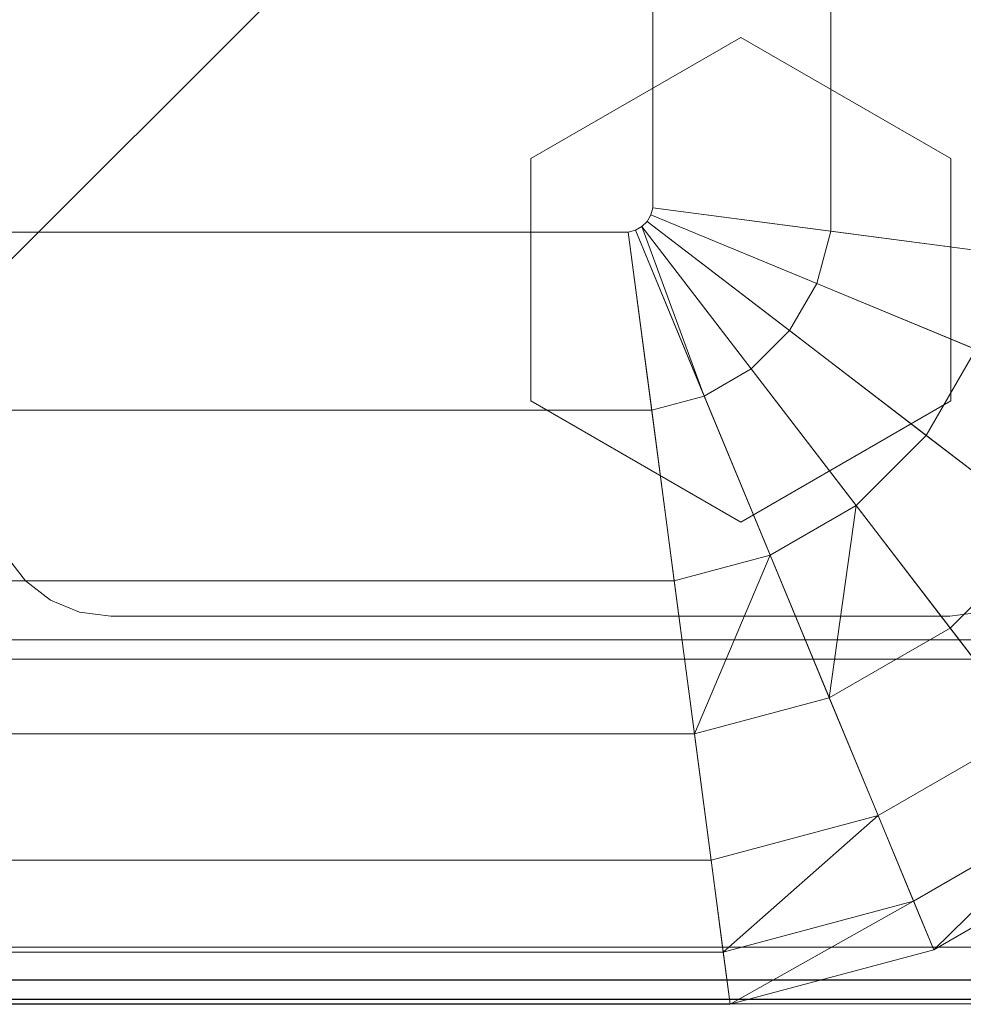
# Model space of a CAD drawing. Header units: inches. Extents: x 813 to 1305, y 19 to 194.
# Tile 7 of 256: x 1143.41 to 1145.38, y 19.72 to 21.77. Entities that reach past the tile are written whole.
import ezdxf

# ---------------------------------------------------------------- set-up
doc = ezdxf.new("R2010")
doc.units = ezdxf.units.IN
doc.header["$MEASUREMENT"] = 0
for name, color, linetype, true_color in [('CET color Grey59', 7, 'Continuous', 0x959796), ('CET color Grey77', 7, 'Continuous', 0xc4c4c4), ('CET color Grey80', 7, 'Continuous', 0xcbcdcc), ('CET color NavajoWhite4', 7, 'Continuous', 0x81775f)]:
    doc.layers.add(name, color=color, linetype=linetype, true_color=true_color)
doc.layers.add('CET Default', color=7, linetype='Continuous')

# ---------------------------------------------------------------- blocks, each defined once
blk = doc.blocks.new('*C178')
at = {"layer": 'CET color Grey77', "linetype": 'Continuous', "lineweight": 0}
for points, invisible_edges in [([(1.0512, 0.7992, 0.1409), (0.9252, 3.0174, 0.1409), (0.986, 3.0426, 0.1409), (1.0512, 0.7992, 0.1409)], 13), ([(0.986, 3.0426, 0.5897), (0.9252, 3.0174, 0.5897), (1.0512, 0.7992, 0.5897), (0.986, 3.0426, 0.5897)], 6), ([(1.0512, 0.7992, 0.1409), (0.986, 3.0426, 0.1409), (1.0512, 3.0512, 0.1409), (1.0512, 0.7992, 0.1409)], 13), ([(1.0512, 3.0512, 0.5897), (0.986, 3.0426, 0.5897), (1.0512, 0.7992, 0.5897), (1.0512, 3.0512, 0.5897)], 6), ([(1.0512, 0.7992, 0.1409), (1.4992, 3.0512, 0.1409), (3.0512, 1.4992, 0.1409), (1.0512, 0.7992, 0.1409)], 13), ([(1.0512, 0.7992, 0.1409), (1.0512, 3.0512, 0.1409), (1.4992, 3.0512, 0.1409), (1.0512, 0.7992, 0.1409)], 13), ([(1.4992, 3.0512, 0.5897), (1.0512, 3.0512, 0.5897), (1.0512, 0.7992, 0.5897), (1.4992, 3.0512, 0.5897)], 6), ([(3.0512, 1.4992, 0.5897), (1.4992, 3.0512, 0.5897), (1.0512, 0.7992, 0.5897), (3.0512, 1.4992, 0.5897)], 6), ([(1.4992, 3.0512, 0.5897), (3.0512, 1.4992, 0.5897), (1.4992, 3.0512, 0.1409), (1.4992, 3.0512, 0.5897)], 2), ([(3.0512, 1.4992, 0.5897), (3.0512, 1.4992, 0.1409), (1.4992, 3.0512, 0.1409), (3.0512, 1.4992, 0.5897)], 4), ([(1.0512, 0.7992, 0.1409), (0.873, 2.9774, 0.1409), (0.9252, 3.0174, 0.1409), (1.0512, 0.7992, 0.1409)], 13), ([(0.9252, 3.0174, 0.5897), (0.873, 2.9774, 0.5897), (1.0512, 0.7992, 0.5897), (0.9252, 3.0174, 0.5897)], 6), ([(0.873, 2.9774, 0.5897), (0.9252, 3.0174, 0.5897), (0.873, 2.9774, 0.1409), (0.873, 2.9774, 0.5897)], 2), ([(0.9252, 3.0174, 0.5897), (0.9252, 3.0174, 0.1409), (0.873, 2.9774, 0.1409), (0.9252, 3.0174, 0.5897)], 4), ([(1.0512, 0.7992, 0.1409), (0.833, 2.9252, 0.1409), (0.873, 2.9774, 0.1409), (1.0512, 0.7992, 0.1409)], 13), ([(0.873, 2.9774, 0.5897), (0.833, 2.9252, 0.5897), (1.0512, 0.7992, 0.5897), (0.873, 2.9774, 0.5897)], 6), ([(0.833, 2.9252, 0.5897), (0.873, 2.9774, 0.5897), (0.833, 2.9252, 0.1409), (0.833, 2.9252, 0.5897)], 2), ([(0.873, 2.9774, 0.5897), (0.873, 2.9774, 0.1409), (0.833, 2.9252, 0.1409), (0.873, 2.9774, 0.5897)], 4), ([(1.0512, 0.7992, 0.1409), (0.8078, 2.8644, 0.1409), (0.833, 2.9252, 0.1409), (1.0512, 0.7992, 0.1409)], 13), ([(0.833, 2.9252, 0.5897), (0.8078, 2.8644, 0.5897), (1.0512, 0.7992, 0.5897), (0.833, 2.9252, 0.5897)], 6), ([(0.8078, 2.8644, 0.5897), (0.833, 2.9252, 0.5897), (0.8078, 2.8644, 0.1409), (0.8078, 2.8644, 0.5897)], 2), ([(0.833, 2.9252, 0.5897), (0.833, 2.9252, 0.1409), (0.8078, 2.8644, 0.1409), (0.833, 2.9252, 0.5897)], 4), ([(1.0512, 0.7992, 0.1409), (0.7992, 2.7992, 0.1409), (0.8078, 2.8644, 0.1409), (1.0512, 0.7992, 0.1409)], 13), ([(0.8078, 2.8644, 0.5897), (0.7992, 2.7992, 0.5897), (1.0512, 0.7992, 0.5897), (0.8078, 2.8644, 0.5897)], 6), ([(0.7992, 2.7992, 0.5897), (0.8078, 2.8644, 0.5897), (0.7992, 2.7992, 0.1409), (0.7992, 2.7992, 0.5897)], 2), ([(0.8078, 2.8644, 0.5897), (0.8078, 2.8644, 0.1409), (0.7992, 2.7992, 0.1409), (0.8078, 2.8644, 0.5897)], 4), ([(1.0512, 0.7992, 0.1409), (0.7992, 1.0512, 0.1409), (0.7992, 2.7992, 0.1409), (1.0512, 0.7992, 0.1409)], 13), ([(0.7992, 2.7992, 0.5897), (0.7992, 1.0512, 0.5897), (1.0512, 0.7992, 0.5897), (0.7992, 2.7992, 0.5897)], 6), ([(0.7992, 1.0512, 0.5897), (0.7992, 2.7992, 0.5897), (0.7992, 1.0512, 0.1409), (0.7992, 1.0512, 0.5897)], 2), ([(0.7992, 2.7992, 0.5897), (0.7992, 2.7992, 0.1409), (0.7992, 1.0512, 0.1409), (0.7992, 2.7992, 0.5897)], 4), ([(0.9955, 1.4863), (1.7535, 1.9239), (2.0061, 1.4863), (0.9955, 1.4863)], 13), ([(0.9955, 1.4863), (1.2482, 1.9239), (1.7535, 1.9239), (0.9955, 1.4863)], 4), ([(1.7535, 1.9239, 0.1409), (1.2482, 1.9239, 0.1409), (0.9955, 1.4863, 0.1409), (1.7535, 1.9239, 0.1409)], 4), ([(2.0061, 1.4863, 0.1409), (1.7535, 1.9239, 0.1409), (0.9955, 1.4863, 0.1409), (2.0061, 1.4863, 0.1409)], 6), ([(0.9955, 1.4863, 0.1409), (1.2482, 1.9239, 0.1409), (0.9955, 1.4863), (0.9955, 1.4863, 0.1409)], 2), ([(1.2482, 1.9239, 0.1409), (1.2482, 1.9239), (0.9955, 1.4863), (1.2482, 1.9239, 0.1409)], 4), ([(1.2482, 1.9239, 0.1409), (1.7535, 1.9239, 0.1409), (1.2482, 1.9239), (1.2482, 1.9239, 0.1409)], 2), ([(1.7535, 1.9239, 0.1409), (1.7535, 1.9239), (1.2482, 1.9239), (1.7535, 1.9239, 0.1409)], 4), ([(1.7535, 1.9239, 0.1409), (2.0061, 1.4863, 0.1409), (1.7535, 1.9239), (1.7535, 1.9239, 0.1409)], 2), ([(2.0061, 1.4863, 0.1409), (2.0061, 1.4863), (1.7535, 1.9239), (2.0061, 1.4863, 0.1409)], 4), ([(1.0512, 0.7992, 0.1409), (3.0512, 1.4992, 0.1409), (3.0512, 1.0512, 0.1409), (1.0512, 0.7992, 0.1409)], 13), ([(3.0512, 1.0512, 0.5897), (3.0512, 1.4992, 0.5897), (1.0512, 0.7992, 0.5897), (3.0512, 1.0512, 0.5897)], 6), ([(0.9955, 1.4863), (1.7535, 1.0487), (1.2482, 1.0487), (0.9955, 1.4863)], 9), ([(0.9955, 1.4863), (2.0061, 1.4863), (1.7535, 1.0487), (0.9955, 1.4863)], 13), ([(1.7535, 1.0487, 0.1409), (2.0061, 1.4863, 0.1409), (0.9955, 1.4863, 0.1409), (1.7535, 1.0487, 0.1409)], 6), ([(1.2482, 1.0487, 0.1409), (1.7535, 1.0487, 0.1409), (0.9955, 1.4863, 0.1409), (1.2482, 1.0487, 0.1409)], 2), ([(1.2482, 1.0487, 0.1409), (0.9955, 1.4863, 0.1409), (1.2482, 1.0487), (1.2482, 1.0487, 0.1409)], 2), ([(0.9955, 1.4863, 0.1409), (0.9955, 1.4863), (1.2482, 1.0487), (0.9955, 1.4863, 0.1409)], 4), ([(2.0061, 1.4863, 0.1409), (1.7535, 1.0487, 0.1409), (2.0061, 1.4863), (2.0061, 1.4863, 0.1409)], 2), ([(1.7535, 1.0487, 0.1409), (1.7535, 1.0487), (2.0061, 1.4863), (1.7535, 1.0487, 0.1409)], 4), ([(1.0512, 0.7992, 0.1409), (0.8078, 0.986, 0.1409), (0.7992, 1.0512, 0.1409), (1.0512, 0.7992, 0.1409)], 13), ([(0.7992, 1.0512, 0.5897), (0.8078, 0.986, 0.5897), (1.0512, 0.7992, 0.5897), (0.7992, 1.0512, 0.5897)], 6), ([(0.8078, 0.986, 0.5897), (0.7992, 1.0512, 0.5897), (0.8078, 0.986, 0.1409), (0.8078, 0.986, 0.5897)], 2), ([(0.7992, 1.0512, 0.5897), (0.7992, 1.0512, 0.1409), (0.8078, 0.986, 0.1409), (0.7992, 1.0512, 0.5897)], 4), ([(1.0512, 0.7992, 0.1409), (3.0512, 1.0512, 0.1409), (3.0426, 0.986, 0.1409), (1.0512, 0.7992, 0.1409)], 13), ([(3.0426, 0.986, 0.5897), (3.0512, 1.0512, 0.5897), (1.0512, 0.7992, 0.5897), (3.0426, 0.986, 0.5897)], 6), ([(1.7535, 1.0487, 0.1409), (1.2482, 1.0487, 0.1409), (1.7535, 1.0487), (1.7535, 1.0487, 0.1409)], 2), ([(1.2482, 1.0487, 0.1409), (1.2482, 1.0487), (1.7535, 1.0487), (1.2482, 1.0487, 0.1409)], 4)]:
    blk.add_3dface(points, dxfattribs=dict(at, invisible_edges=invisible_edges))
at = {"layer": 'CET color Grey80', "linetype": 'Continuous', "lineweight": 0}
for points, invisible_edges in [([(0.041, 0.041, 1.34), (0.041, 15.919, 1.34), (0.001, 15.959, 1.3), (0.041, 0.041, 1.34)], 4), ([(0.041, 0.041, 1.34), (0.001, 15.959, 1.3), (0.001, 0.001, 1.3), (0.041, 0.041, 1.34)], 9), ([(0.001, 0.001, 1.3), (0.001, 15.959, 1.3), (0.001, 15.959, 0.63), (0.001, 0.001, 1.3)], 4), ([(0.001, 0.001, 1.3), (0.001, 15.959, 0.63), (0.001, 0.001, 0.63), (0.001, 0.001, 1.3)], 9), ([(0.001, 0.001, 0.63), (0.001, 15.959, 0.63), (0.041, 15.919, 0.59), (0.001, 0.001, 0.63)], 4), ([(0.001, 0.001, 0.63), (0.041, 15.919, 0.59), (0.041, 0.041, 0.59), (0.001, 0.001, 0.63)], 9), ([(0.041, 0.041, 1.34), (59.919, 0.041, 1.34), (59.919, 15.919, 1.34), (0.041, 0.041, 1.34)], 4), ([(0.041, 0.041, 1.34), (59.919, 15.919, 1.34), (0.041, 15.919, 1.34), (0.041, 0.041, 1.34)], 9), ([(0.041, 0.041, 0.59), (59.919, 15.919, 0.59), (59.919, 0.041, 0.59), (0.041, 0.041, 0.59)], 9), ([(0.041, 0.041, 0.59), (0.041, 15.919, 0.59), (59.919, 15.919, 0.59), (0.041, 0.041, 0.59)], 4), ([(0.041, 0.041, 0.59), (0.041, 15.919, 0.59), (0.041, 15.919, 1.34), (0.041, 0.041, 0.59)], 4), ([(0.041, 0.041, 0.59), (0.041, 15.919, 1.34), (0.041, 0.041, 1.34), (0.041, 0.041, 0.59)], 9), ([(0, 0.9721, 1.381), (0, 15.169, 1.381), (0.04, 15.209, 1.341), (0, 0.9721, 1.381)], 4), ([(0, 0.9721, 1.381), (0.04, 15.209, 1.341), (0.04, 0.9321, 1.341), (0, 0.9721, 1.381)], 9), ([(0, 15.169, 27.924), (0.04, 0.9321, 27.964), (0.04, 15.209, 27.964), (0, 15.169, 27.924)], 9), ([(0.04, 0.9321, 1.341), (0.04, 15.209, 1.341), (0.71, 15.209, 1.341), (0.04, 0.9321, 1.341)], 4), ([(0.04, 0.9321, 1.341), (0.71, 15.209, 1.341), (0.71, 0.9321, 1.341), (0.04, 0.9321, 1.341)], 9), ([(0.04, 15.209, 27.964), (0.04, 0.9321, 27.964), (0.71, 0.9321, 27.964), (0.04, 15.209, 27.964)], 4), ([(0.04, 15.209, 27.964), (0.71, 0.9321, 27.964), (0.71, 15.209, 27.964), (0.04, 15.209, 27.964)], 9), ([(0.71, 0.9321, 1.341), (0.71, 15.209, 1.341), (0.75, 15.169, 1.381), (0.71, 0.9321, 1.341)], 4), ([(0.71, 15.209, 27.964), (0.71, 0.9321, 27.964), (0.75, 0.9721, 27.924), (0.71, 15.209, 27.964)], 4), ([(0.71, 15.209, 27.964), (0.75, 0.9721, 27.924), (0.75, 15.169, 27.924), (0.71, 15.209, 27.964)], 9), ([(0, 0.9721, 1.381), (0, 0.9721, 27.924), (0, 15.169, 27.924), (0, 0.9721, 1.381)], 4), ([(0, 0.9721, 1.381), (0, 15.169, 27.924), (0, 15.169, 1.381), (0, 0.9721, 1.381)], 9), ([(0.75, 0.9721, 1.381), (0.75, 15.169, 1.381), (0, 15.169, 1.381), (0.75, 0.9721, 1.381)], 4), ([(0.75, 0.9721, 1.381), (0, 15.169, 1.381), (0, 0.9721, 1.381), (0.75, 0.9721, 1.381)], 9), ([(0.75, 15.169, 27.924), (0.75, 0.9721, 27.924), (0, 0.9721, 27.924), (0.75, 15.169, 27.924)], 4), ([(0.75, 15.169, 27.924), (0, 0.9721, 27.924), (0, 15.169, 27.924), (0.75, 15.169, 27.924)], 9), ([(0, 15.169, 27.924), (0, 0.9721, 27.924), (0.04, 0.9321, 27.964), (0, 15.169, 27.924)], 4), ([(0.71, 0.9321, 1.341), (0.75, 15.169, 1.381), (0.75, 0.9721, 1.381), (0.71, 0.9321, 1.341)], 9), ([(0.75, 0.9721, 1.381), (0.75, 15.169, 27.924), (0.75, 0.9721, 27.924), (0.75, 0.9721, 1.381)], 9), ([(0.75, 0.9721, 1.381), (0.75, 15.169, 1.381), (0.75, 15.169, 27.924), (0.75, 0.9721, 1.381)], 4)]:
    blk.add_3dface(points, dxfattribs=dict(at, invisible_edges=invisible_edges))
blk = doc.blocks.new('*C181')
at = {"layer": 'CET Default', "linetype": 'Continuous', "lineweight": 0, "rotation": 89.99999999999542}
blk.add_blockref('*C178', (347.6822, 832.8549), dxfattribs=at)
blk = doc.blocks.new('*C257')
at = {"layer": 'CET color Grey80', "linetype": 'Continuous', "lineweight": 0}
for points, invisible_edges in [([(0.1191, 0.1191, 1.125), (0.1191, 15.8809, 1.125), (0.001, 15.999, 1.0069), (0.1191, 0.1191, 1.125)], 4), ([(0.1191, 0.1191, 1.125), (0.001, 15.999, 1.0069), (0.001, 0.001, 1.0069), (0.1191, 0.1191, 1.125)], 9), ([(0.001, 0.001, 1.0069), (0.001, 15.999, 1.0069), (0.001, 15.999, 0.1181), (0.001, 0.001, 1.0069)], 4), ([(0.001, 0.001, 1.0069), (0.001, 15.999, 0.1181), (0.001, 0.001, 0.1181), (0.001, 0.001, 1.0069)], 9), ([(0.001, 0.001, 0.1181), (0.001, 15.999, 0.1181), (0.1191, 15.8809), (0.001, 0.001, 0.1181)], 4), ([(0.001, 0.001, 0.1181), (0.1191, 15.8809), (0.1191, 0.1191), (0.001, 0.001, 0.1181)], 9), ([(0.1191, 0.1191, 1.125), (59.8509, 0.1191, 1.125), (59.8509, 15.8809, 1.125), (0.1191, 0.1191, 1.125)], 4), ([(0.1191, 0.1191, 1.125), (59.8509, 15.8809, 1.125), (0.1191, 15.8809, 1.125), (0.1191, 0.1191, 1.125)], 9), ([(0.1191, 0.1191), (0.1191, 15.8809), (0.1191, 15.8809, 1.125), (0.1191, 0.1191)], 4), ([(0.1191, 0.1191), (0.1191, 15.8809, 1.125), (0.1191, 0.1191, 1.125), (0.1191, 0.1191)], 9)]:
    blk.add_3dface(points, dxfattribs=dict(at, invisible_edges=invisible_edges))
at = {"layer": 'CET color NavajoWhite4', "linetype": 'Continuous', "lineweight": 0}
for points, invisible_edges in [([(0.1191, 0.1191), (59.8509, 15.8809), (59.8509, 0.1191), (0.1191, 0.1191)], 9), ([(0.1191, 0.1191), (0.1191, 15.8809), (59.8509, 15.8809), (0.1191, 0.1191)], 4)]:
    blk.add_3dface(points, dxfattribs=dict(at, invisible_edges=invisible_edges))
blk = doc.blocks.new('*C303')
at = {"layer": 'CET Default', "linetype": 'Continuous', "lineweight": 0, "rotation": 89.99999999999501}
blk.add_blockref('*C257', (347.6822, 832.8449, 27.965), dxfattribs=at)
blk = doc.blocks.new('*C249')
at = {"layer": 'CET color Grey59', "linetype": 'Continuous', "lineweight": 0}
for points, invisible_edges in [([(0.805, 13.414), (-0.805, 0.644), (-0.805, 13.626), (0.805, 13.414)], 9), ([(-0.805, 13.626), (-0.805, 0.644), (-0.6962, 0.6583, 0.3552), (-0.805, 13.626)], 4), ([(-0.805, 13.626), (-0.6962, 0.6583, 0.3552), (-0.6962, 13.6116, 0.3552), (-0.805, 13.626)], 9), ([(-0.6962, 13.6116, 0.3552), (-0.6962, 0.6583, 0.3552), (-0.5043, 0.6836, 0.6734), (-0.6962, 13.6116, 0.3552)], 4), ([(-0.6962, 13.6116, 0.3552), (-0.5043, 0.6836, 0.6734), (-0.5043, 13.5864, 0.6734), (-0.6962, 13.6116, 0.3552)], 9), ([(-0.5043, 13.5864, 0.6734), (-0.5043, 0.6836, 0.6734), (-0.241, 0.7183, 0.9354), (-0.5043, 13.5864, 0.6734)], 4), ([(-0.5043, 13.5864, 0.6734), (-0.241, 0.7183, 0.9354), (-0.241, 13.5517, 0.9354), (-0.5043, 13.5864, 0.6734)], 9), ([(-0.241, 13.5517, 0.9354), (-0.241, 0.7183, 0.9354), (0.0782, 0.7603, 1.1256), (-0.241, 13.5517, 0.9354)], 4), ([(-0.241, 13.5517, 0.9354), (0.0782, 0.7603, 1.1256), (0.0782, 13.5097, 1.1256), (-0.241, 13.5517, 0.9354)], 9), ([(0.0782, 13.5097, 1.1256), (0.0782, 0.7603, 1.1256), (0.4339, 0.8071, 1.2326), (0.0782, 13.5097, 1.1256)], 4), ([(0.0782, 13.5097, 1.1256), (0.4339, 0.8071, 1.2326), (0.4339, 13.4629, 1.2326), (0.0782, 13.5097, 1.1256)], 9), ([(0.4339, 13.4629, 1.2326), (0.4339, 0.8071, 1.2326), (0.805, 0.856, 1.25), (0.4339, 13.4629, 1.2326)], 4), ([(0.4339, 13.4629, 1.2326), (0.805, 0.856, 1.25), (0.805, 13.414, 1.25), (0.4339, 13.4629, 1.2326)], 9), ([(27.55, 0.856, 1.25), (0.8168, 13.4423, 1.25), (0.8277, 13.4533, 1.25), (27.55, 0.856, 1.25)], 13), ([(27.55, 0.856), (0.8277, 13.4533), (0.8168, 13.4423), (27.55, 0.856)], 13), ([(27.55, 0.856, 1.25), (0.8277, 13.4533, 1.25), (0.8411, 13.461, 1.25), (27.55, 0.856, 1.25)], 13), ([(27.55, 0.856), (0.8411, 13.461), (0.8277, 13.4533), (27.55, 0.856)], 13), ([(27.55, 0.856, 1.25), (0.8411, 13.461, 1.25), (0.856, 13.465, 1.25), (27.55, 0.856, 1.25)], 13), ([(27.55, 0.856), (0.856, 13.465), (0.8411, 13.461), (27.55, 0.856)], 13), ([(27.55, 0.856, 1.25), (0.856, 13.465, 1.25), (27.4991, 13.465, 1.25), (27.55, 0.856, 1.25)], 13), ([(27.55, 0.856), (27.4991, 13.465), (0.856, 13.465), (27.55, 0.856)], 13), ([(27.55, 0.856, 1.25), (0.805, 13.414, 1.25), (0.809, 13.4289, 1.25), (27.55, 0.856, 1.25)], 13), ([(27.55, 0.856), (0.809, 13.4289), (0.805, 13.414), (27.55, 0.856)], 13), ([(27.55, 0.856, 1.25), (0.809, 13.4289, 1.25), (0.8168, 13.4423, 1.25), (27.55, 0.856, 1.25)], 13), ([(27.55, 0.856), (0.8168, 13.4423), (0.809, 13.4289), (27.55, 0.856)], 13), ([(0.805, 13.414), (0.805, 0.856), (-0.805, 0.644), (0.805, 13.414)], 4), ([(27.55, 0.856, 1.25), (0.805, 0.856, 1.25), (0.805, 13.414, 1.25), (27.55, 0.856, 1.25)], 13), ([(27.55, 0.856), (0.805, 13.414), (0.805, 0.856), (27.55, 0.856)], 13), ([(0.805, 13.414, 1.25), (0.805, 0.856, 1.25), (0.805, 0.856), (0.805, 13.414, 1.25)], 4), ([(0.805, 13.414, 1.25), (0.805, 0.856), (0.805, 13.414), (0.805, 13.414, 1.25)], 9), ([(0.805, 0.856), (-0.6912, 0.2196), (-0.805, 0.644), (0.805, 0.856)], 9), ([(0.805, 0.856), (0.809, 0.841), (-0.6912, 0.2196), (0.805, 0.856)], 4), ([(0.4339, 0.8071, 1.2326), (0.809, 0.841, 1.25), (0.805, 0.856, 1.25), (0.4339, 0.8071, 1.2326)], 9), ([(27.55, 0.856, 1.25), (0.809, 0.841, 1.25), (0.805, 0.856, 1.25), (27.55, 0.856, 1.25)], 13), ([(27.55, 0.856), (0.805, 0.856), (0.809, 0.841), (27.55, 0.856)], 13), ([(0.805, 0.856, 1.25), (0.809, 0.841, 1.25), (0.809, 0.841), (0.805, 0.856, 1.25)], 4), ([(0.805, 0.856, 1.25), (0.809, 0.841), (0.805, 0.856), (0.805, 0.856, 1.25)], 9), ([(27.55, 0.856, 1.25), (0.8168, 0.8276, 1.25), (0.809, 0.841, 1.25), (27.55, 0.856, 1.25)], 13), ([(27.55, 0.856), (0.809, 0.841), (0.8168, 0.8276), (27.55, 0.856)], 13), ([(27.55, 0.856, 1.25), (0.8277, 0.8167, 1.25), (0.8168, 0.8276, 1.25), (27.55, 0.856, 1.25)], 13), ([(27.55, 0.856), (0.8168, 0.8276), (0.8277, 0.8167), (27.55, 0.856)], 13), ([(27.55, 0.856, 1.25), (0.8411, 0.809, 1.25), (0.8277, 0.8167, 1.25), (27.55, 0.856, 1.25)], 13), ([(27.55, 0.856), (0.8277, 0.8167), (0.8411, 0.809), (27.55, 0.856)], 13), ([(27.55, 0.856, 1.25), (0.856, 0.805, 1.25), (0.8411, 0.809, 1.25), (27.55, 0.856, 1.25)], 13), ([(27.55, 0.856), (0.8411, 0.809), (0.856, 0.805), (27.55, 0.856)], 13), ([(27.55, 0.856, 1.25), (27.4991, 0.805, 1.25), (0.856, 0.805, 1.25), (27.55, 0.856, 1.25)], 4), ([(27.55, 0.856), (0.856, 0.805), (27.4991, 0.805), (27.55, 0.856)], 9), ([(0.809, 0.841), (-0.4716, -0.1609), (-0.6912, 0.2196), (0.809, 0.841)], 9), ([(0.809, 0.841), (0.8168, 0.8276), (-0.4716, -0.1609), (0.809, 0.841)], 4), ([(0.8168, 0.8276), (-0.1609, -0.4716), (-0.4716, -0.1609), (0.8168, 0.8276)], 9), ([(0.8168, 0.8276), (0.8277, 0.8167), (-0.1609, -0.4716), (0.8168, 0.8276)], 4), ([(0.4339, 0.8071, 1.2326), (0.4632, 0.6978, 1.2326), (0.809, 0.841, 1.25), (0.4339, 0.8071, 1.2326)], 4), ([(0.5198, 0.5998, 1.2326), (0.8277, 0.8167, 1.25), (0.8168, 0.8276, 1.25), (0.5198, 0.5998, 1.2326)], 9), ([(0.809, 0.841, 1.25), (0.8168, 0.8276, 1.25), (0.8168, 0.8276), (0.809, 0.841, 1.25)], 4), ([(0.809, 0.841, 1.25), (0.8168, 0.8276), (0.809, 0.841), (0.809, 0.841, 1.25)], 9), ([(0.8168, 0.8276, 1.25), (0.8277, 0.8167, 1.25), (0.8277, 0.8167), (0.8168, 0.8276, 1.25)], 4), ([(0.8168, 0.8276, 1.25), (0.8277, 0.8167), (0.8168, 0.8276), (0.8168, 0.8276, 1.25)], 9), ([(0.8277, 0.8167), (0.2196, -0.6913), (-0.1609, -0.4716), (0.8277, 0.8167)], 9), ([(0.0782, 0.7603, 1.1256), (0.4632, 0.6978, 1.2326), (0.4339, 0.8071, 1.2326), (0.0782, 0.7603, 1.1256)], 9), ([(0.8277, 0.8167), (0.8411, 0.809), (0.2196, -0.6913), (0.8277, 0.8167)], 4), ([(0.8411, 0.809), (0.6441, -0.805), (0.2196, -0.6913), (0.8411, 0.809)], 9), ([(0.5198, 0.5998, 1.2326), (0.5998, 0.5198, 1.2326), (0.8277, 0.8167, 1.25), (0.5198, 0.5998, 1.2326)], 4), ([(0.5998, 0.5198, 1.2326), (0.8411, 0.809, 1.25), (0.8277, 0.8167, 1.25), (0.5998, 0.5198, 1.2326)], 9), ([(0.5998, 0.5198, 1.2326), (0.6978, 0.4632, 1.2326), (0.8411, 0.809, 1.25), (0.5998, 0.5198, 1.2326)], 4), ([(0.8411, 0.809), (0.856, 0.805), (0.6441, -0.805), (0.8411, 0.809)], 4), ([(0.856, 0.805), (27.711, -0.805), (0.6441, -0.805), (0.856, 0.805)], 9), ([(0.6978, 0.4632, 1.2326), (0.856, 0.805, 1.25), (0.8411, 0.809, 1.25), (0.6978, 0.4632, 1.2326)], 9), ([(0.6978, 0.4632, 1.2326), (0.8072, 0.4339, 1.2326), (0.856, 0.805, 1.25), (0.6978, 0.4632, 1.2326)], 4), ([(0.8072, 0.4339, 1.2326), (27.5479, 0.4339, 1.2326), (27.4991, 0.805, 1.25), (0.8072, 0.4339, 1.2326)], 4), ([(0.8072, 0.4339, 1.2326), (27.4991, 0.805, 1.25), (0.856, 0.805, 1.25), (0.8072, 0.4339, 1.2326)], 9), ([(0.8277, 0.8167, 1.25), (0.8411, 0.809, 1.25), (0.8411, 0.809), (0.8277, 0.8167, 1.25)], 4), ([(0.8277, 0.8167, 1.25), (0.8411, 0.809), (0.8277, 0.8167), (0.8277, 0.8167, 1.25)], 9), ([(0.8411, 0.809, 1.25), (0.856, 0.805, 1.25), (0.856, 0.805), (0.8411, 0.809, 1.25)], 4), ([(0.8411, 0.809, 1.25), (0.856, 0.805), (0.8411, 0.809), (0.8411, 0.809, 1.25)], 9), ([(0.856, 0.805), (27.4991, 0.805), (27.711, -0.805), (0.856, 0.805)], 4), ([(0.856, 0.805, 1.25), (27.4991, 0.805, 1.25), (27.4991, 0.805), (0.856, 0.805, 1.25)], 4), ([(0.856, 0.805, 1.25), (27.4991, 0.805), (0.856, 0.805), (0.856, 0.805, 1.25)], 9), ([(0.0782, 0.7603, 1.1256), (0.1317, 0.5605, 1.1256), (0.4632, 0.6978, 1.2326), (0.0782, 0.7603, 1.1256)], 4), ([(-0.5043, 0.6836, 0.6734), (-0.1657, 0.4373, 0.9354), (-0.241, 0.7183, 0.9354), (-0.5043, 0.6836, 0.6734)], 9), ([(-0.5043, 0.6836, 0.6734), (-0.4111, 0.3356, 0.6734), (-0.1657, 0.4373, 0.9354), (-0.5043, 0.6836, 0.6734)], 4), ([(0.1317, 0.5605, 1.1256), (0.5198, 0.5998, 1.2326), (0.4632, 0.6978, 1.2326), (0.1317, 0.5605, 1.1256)], 9), ([(0.1317, 0.5605, 1.1256), (0.2351, 0.3813, 1.1256), (0.5198, 0.5998, 1.2326), (0.1317, 0.5605, 1.1256)], 4), ([(0.2351, 0.3813, 1.1256), (0.5998, 0.5198, 1.2326), (0.5198, 0.5998, 1.2326), (0.2351, 0.3813, 1.1256)], 9), ([(0.2351, 0.3813, 1.1256), (0.3814, 0.2351, 1.1256), (0.5998, 0.5198, 1.2326), (0.2351, 0.3813, 1.1256)], 4), ([(0.3814, 0.2351, 1.1256), (0.6978, 0.4632, 1.2326), (0.5998, 0.5198, 1.2326), (0.3814, 0.2351, 1.1256)], 9), ([(0.3814, 0.2351, 1.1256), (0.5605, 0.1316, 1.1256), (0.6978, 0.4632, 1.2326), (0.3814, 0.2351, 1.1256)], 4), ([(0.5605, 0.1316, 1.1256), (0.8072, 0.4339, 1.2326), (0.6978, 0.4632, 1.2326), (0.5605, 0.1316, 1.1256)], 9), ([(-0.4111, 0.3356, 0.6734), (-0.0203, 0.1854, 0.9354), (-0.1657, 0.4373, 0.9354), (-0.4111, 0.3356, 0.6734)], 9), ([(0.5605, 0.1316, 1.1256), (0.7603, 0.0781, 1.1256), (0.8072, 0.4339, 1.2326), (0.5605, 0.1316, 1.1256)], 4), ([(0.7603, 0.0781, 1.1256), (27.5947, 0.0781, 1.1256), (27.5479, 0.4339, 1.2326), (0.7603, 0.0781, 1.1256)], 4), ([(0.7603, 0.0781, 1.1256), (27.5479, 0.4339, 1.2326), (0.8072, 0.4339, 1.2326), (0.7603, 0.0781, 1.1256)], 9), ([(-0.0203, 0.1854, 0.9354), (0.3814, 0.2351, 1.1256), (0.2351, 0.3813, 1.1256), (-0.0203, 0.1854, 0.9354)], 9), ([(-0.5899, 0.2616, 0.3552), (-0.231, 0.0237, 0.6734), (-0.4111, 0.3356, 0.6734), (-0.5899, 0.2616, 0.3552)], 9), ([(-0.4111, 0.3356, 0.6734), (-0.231, 0.0237, 0.6734), (-0.0203, 0.1854, 0.9354), (-0.4111, 0.3356, 0.6734)], 4), ([(-0.5899, 0.2616, 0.3552), (-0.3845, -0.0941, 0.3552), (-0.231, 0.0237, 0.6734), (-0.5899, 0.2616, 0.3552)], 4), ([(-0.0203, 0.1854, 0.9354), (0.1854, -0.0203, 0.9354), (0.3814, 0.2351, 1.1256), (-0.0203, 0.1854, 0.9354)], 4), ([(0.1854, -0.0203, 0.9354), (0.5605, 0.1316, 1.1256), (0.3814, 0.2351, 1.1256), (0.1854, -0.0203, 0.9354)], 9)]:
    blk.add_3dface(points, dxfattribs=dict(at, invisible_edges=invisible_edges))
for points in [[(0.4632, 0.6978, 1.2326), (0.8168, 0.8276, 1.25), (0.809, 0.841, 1.25), (0.4632, 0.6978, 1.2326)], [(0.4632, 0.6978, 1.2326), (0.5198, 0.5998, 1.2326), (0.8168, 0.8276, 1.25), (0.4632, 0.6978, 1.2326)], [(-0.241, 0.7183, 0.9354), (0.1317, 0.5605, 1.1256), (0.0782, 0.7603, 1.1256), (-0.241, 0.7183, 0.9354)], [(-0.241, 0.7183, 0.9354), (-0.1657, 0.4373, 0.9354), (0.1317, 0.5605, 1.1256), (-0.241, 0.7183, 0.9354)], [(-0.6962, 0.6583, 0.3552), (-0.4111, 0.3356, 0.6734), (-0.5043, 0.6836, 0.6734), (-0.6962, 0.6583, 0.3552)], [(-0.805, 0.644), (-0.5899, 0.2616, 0.3552), (-0.6962, 0.6583, 0.3552), (-0.805, 0.644)], [(-0.6962, 0.6583, 0.3552), (-0.5899, 0.2616, 0.3552), (-0.4111, 0.3356, 0.6734), (-0.6962, 0.6583, 0.3552)], [(-0.805, 0.644), (-0.6912, 0.2196), (-0.5899, 0.2616, 0.3552), (-0.805, 0.644)], [(-0.1657, 0.4373, 0.9354), (0.2351, 0.3813, 1.1256), (0.1317, 0.5605, 1.1256), (-0.1657, 0.4373, 0.9354)], [(-0.1657, 0.4373, 0.9354), (-0.0203, 0.1854, 0.9354), (0.2351, 0.3813, 1.1256), (-0.1657, 0.4373, 0.9354)], [(-0.6912, 0.2196), (-0.3845, -0.0941, 0.3552), (-0.5899, 0.2616, 0.3552), (-0.6912, 0.2196)], [(-0.6912, 0.2196), (-0.4716, -0.1609), (-0.3845, -0.0941, 0.3552), (-0.6912, 0.2196)], [(-0.231, 0.0237, 0.6734), (0.1854, -0.0203, 0.9354), (-0.0203, 0.1854, 0.9354), (-0.231, 0.0237, 0.6734)]]:
    blk.add_3dface(points, dxfattribs=at)
blk = doc.blocks.new('*C161')
at = {"layer": 'CET Default', "linetype": 'Continuous', "lineweight": 0, "rotation": 89.9999999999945}
blk.add_blockref('*C249', (346.8172, 833.6499, 29.1525), dxfattribs=at)

msp = doc.modelspace()

# ---------------------------------------------------------------- block references
at = {"layer": 'CET Default', "linetype": 'Continuous', "lineweight": 0}
for name in ['*C181', '*C303', '*C161']:
    msp.add_blockref(name, (798.7199, -813.1289), dxfattribs=at)

doc.saveas('drawing.dxf')
